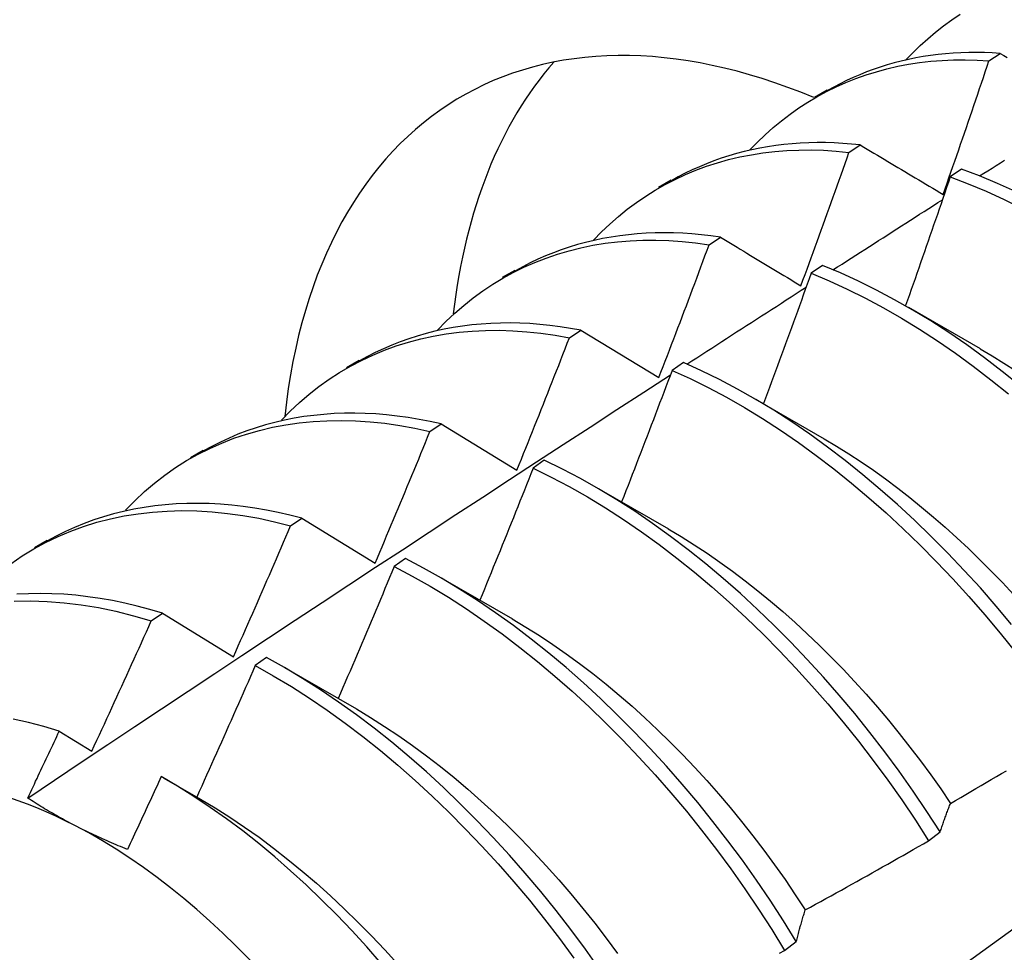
# Model space of a CAD drawing. Header units: inches. Extents: x 3 to 173, y 3 to 113.
# Tile 46 of 59: x 146.137 to 146.356, y 59.807 to 60.015. Entities that reach past the tile are written whole.
import ezdxf

# ---------------------------------------------------------------- set-up
doc = ezdxf.new("R2010")
doc.units = ezdxf.units.IN
doc.header["$LTSCALE"] = 10.4
doc.header["$MEASUREMENT"] = 0
doc.layers.add('Visible Edges(ANSI)', color=7, linetype='Continuous', lineweight=25)
doc.layers.add('Visible Tangent Edges(ANSI)', color=7, linetype='Continuous', lineweight=25)

msp = doc.modelspace()

# ---------------------------------------------------------------- linework, layer by layer
at = {"layer": 'Visible Edges(ANSI)'}
for p, q in [((146.35291, 60.00611), (146.35543, 60.00775)), ((146.31399, 59.998), (146.3168, 59.99962)), ((146.32167, 59.98567), (146.32419, 59.98733)), ((146.34677, 59.98195), (146.34426, 59.98022)), ((146.27919, 59.97791), (146.282, 59.97953)), ((146.29048, 59.96508), (146.293, 59.96675)), ((146.24439, 59.95782), (146.2472, 59.95944)), ((146.31574, 59.96045), (146.31323, 59.95871)), ((146.33497, 59.95114), (146.35098, 59.94192)), ((146.25932, 59.94433), (146.26183, 59.94601)), ((146.26183, 59.94601), (146.27927, 59.93545)), ((146.20959, 59.93773), (146.2124, 59.93935)), ((146.28473, 59.93881), (146.28222, 59.93705)), ((146.30017, 59.93105), (146.31618, 59.92183)), ((146.22819, 59.92343), (146.23071, 59.92513)), ((146.23071, 59.92513), (146.2476, 59.91482)), ((146.17479, 59.91764), (146.1776, 59.91926)), ((146.25372, 59.91702), (146.25122, 59.91526)), ((146.26537, 59.91096), (146.28139, 59.90174)), ((146.1971, 59.90239), (146.19961, 59.90409)), ((146.19961, 59.90409), (146.21597, 59.89406)), ((146.13999, 59.89755), (146.1428, 59.89917)), ((146.22272, 59.8951), (146.22022, 59.89332)), ((146.23057, 59.89087), (146.24659, 59.88165)), ((146.16603, 59.88119), (146.16854, 59.88291)), ((146.16854, 59.88291), (146.18436, 59.87318)), ((146.19173, 59.87303), (146.18922, 59.87124)), ((146.19578, 59.87078), (146.21179, 59.86156)), ((146.14552, 59.85664), (146.15277, 59.85217)), ((146.16883, 59.84617), (146.17699, 59.84147)), ((146.33944, 59.83218), (146.34203, 59.83415)), ((146.30733, 59.80773), (146.30993, 59.80971))]:
    msp.add_line(p, q, dxfattribs=at)
at = {"layer": 'Visible Edges(ANSI)', "flags": 128}
for points in [[(146.33432, 60.00622), (146.33592, 60.00789), (146.33757, 60.0095), (146.33927, 60.01103), (146.34101, 60.0125), (146.3428, 60.01389), (146.34463, 60.01522), (146.34651, 60.01647)], [(146.35543, 60.00775), (146.35365, 60.00786), (146.35188, 60.00793), (146.35012, 60.00796), (146.34838, 60.00795), (146.34665, 60.0079), (146.34493, 60.0078), (146.34323, 60.00767), (146.34154, 60.0075), (146.33987, 60.00728), (146.33822, 60.00703), (146.33658, 60.00674), (146.33496, 60.00641), (146.33335, 60.00604), (146.33176, 60.00563), (146.33019, 60.00518), (146.32864, 60.00469), (146.3271, 60.00417), (146.32559, 60.00361), (146.32409, 60.00301), (146.32261, 60.00237), (146.32115, 60.0017), (146.31971, 60.00099), (146.3183, 60.00024), (146.3169, 59.99945)], [(146.35543, 60.00775), (146.35619, 60.00731), (146.35695, 60.00686)], [(146.29951, 59.98615), (146.30121, 59.98791), (146.30296, 59.9896), (146.30476, 59.99121), (146.30662, 59.99274), (146.30853, 59.9942), (146.31048, 59.99558), (146.31249, 59.99687), (146.31454, 59.99809), (146.31664, 59.99923), (146.31879, 60.00028), (146.32098, 60.00126), (146.32321, 60.00215), (146.32548, 60.00295), (146.32779, 60.00368), (146.33015, 60.00431), (146.33254, 60.00487), (146.33497, 60.00533), (146.33743, 60.00571), (146.33993, 60.006), (146.34246, 60.0062), (146.34503, 60.00631), (146.34763, 60.00634), (146.35025, 60.00627), (146.35291, 60.00611)], [(146.34269, 59.97631), (146.34313, 59.97755), (146.34356, 59.97879), (146.34399, 59.98003), (146.34443, 59.98127), (146.34486, 59.98251), (146.34529, 59.98375), (146.34572, 59.98499), (146.34615, 59.98623), (146.34658, 59.98748), (146.34701, 59.98872), (146.34743, 59.98996), (146.34786, 59.9912), (146.34828, 59.99244), (146.34871, 59.99368), (146.34913, 59.99493), (146.34956, 59.99617), (146.34998, 59.99741), (146.3504, 59.99865), (146.35082, 59.9999), (146.35124, 60.00114), (146.35166, 60.00238), (146.35208, 60.00362), (146.35249, 60.00487), (146.35291, 60.00611)], [(146.2647, 59.96608), (146.26649, 59.96793), (146.26834, 59.9697), (146.27026, 59.97139), (146.27223, 59.97299), (146.27426, 59.9745), (146.27634, 59.97593), (146.27848, 59.97726), (146.28067, 59.97851), (146.28291, 59.97967), (146.2852, 59.98073), (146.28753, 59.9817), (146.28992, 59.98259), (146.29235, 59.98337), (146.29482, 59.98407), (146.29734, 59.98467), (146.2999, 59.98517), (146.30249, 59.98558), (146.30513, 59.98589), (146.3078, 59.9861), (146.31051, 59.98621), (146.31325, 59.98623), (146.31603, 59.98614), (146.31884, 59.98596), (146.32167, 59.98567)], [(146.32419, 59.98733), (146.32224, 59.98753), (146.3203, 59.98768), (146.31837, 59.98779), (146.31646, 59.98785), (146.31457, 59.98786), (146.31269, 59.98782), (146.31082, 59.98774), (146.30898, 59.98761), (146.30715, 59.98743), (146.30534, 59.98721), (146.30354, 59.98694), (146.30177, 59.98662), (146.30001, 59.98626), (146.29828, 59.98586), (146.29656, 59.9854), (146.29487, 59.98491), (146.29319, 59.98437), (146.29154, 59.98378), (146.28991, 59.98316), (146.2883, 59.98248), (146.28671, 59.98177), (146.28515, 59.98101), (146.28361, 59.98021), (146.2821, 59.97936)], [(146.32419, 59.98733), (146.32496, 59.98687), (146.32572, 59.98642), (146.32648, 59.98596), (146.32724, 59.9855), (146.32801, 59.98505), (146.32877, 59.98459), (146.32954, 59.98414), (146.33031, 59.98368), (146.33108, 59.98322), (146.33184, 59.98276), (146.33261, 59.9823), (146.33338, 59.98185), (146.33416, 59.98139), (146.33493, 59.98093), (146.3357, 59.98047), (146.33647, 59.98001), (146.33725, 59.97955), (146.33802, 59.97908), (146.3388, 59.97862), (146.33958, 59.97816), (146.34035, 59.9777), (146.34113, 59.97724), (146.34191, 59.97677), (146.34269, 59.97631)], [(146.31096, 59.95594), (146.31142, 59.95718), (146.31187, 59.95842), (146.31233, 59.95965), (146.31278, 59.96089), (146.31323, 59.96213), (146.31368, 59.96337), (146.31413, 59.9646), (146.31458, 59.96584), (146.31503, 59.96708), (146.31548, 59.96832), (146.31593, 59.96956), (146.31638, 59.9708), (146.31682, 59.97203), (146.31727, 59.97327), (146.31771, 59.97451), (146.31815, 59.97575), (146.3186, 59.97699), (146.31904, 59.97823), (146.31948, 59.97947), (146.31992, 59.98071), (146.32036, 59.98195), (146.3208, 59.98319), (146.32124, 59.98443), (146.32167, 59.98567)], [(146.35082, 59.98042), (146.35175, 59.98101), (146.35267, 59.9816), (146.3536, 59.98219), (146.35452, 59.98277), (146.35545, 59.98336), (146.35637, 59.98395)], [(146.35883, 59.97693), (146.3548, 59.97877), (146.35078, 59.98045), (146.34677, 59.98195)], [(146.34426, 59.98022), (146.34386, 59.97902), (146.34345, 59.97782), (146.34304, 59.97663), (146.34263, 59.97543), (146.34222, 59.97424), (146.34181, 59.97304), (146.3414, 59.97184), (146.34099, 59.97065), (146.34057, 59.96945), (146.34016, 59.96826), (146.33975, 59.96706), (146.33933, 59.96586), (146.33892, 59.96467), (146.3385, 59.96347), (146.33808, 59.96228), (146.33766, 59.96108), (146.33725, 59.95989), (146.33683, 59.95869), (146.33641, 59.9575), (146.33599, 59.9563), (146.33557, 59.95511), (146.33515, 59.95391), (146.33472, 59.95272), (146.3343, 59.95153)], [(146.34426, 59.98022), (146.34827, 59.9787), (146.35229, 59.97702), (146.35632, 59.97516), (146.36036, 59.97315)], [(146.31811, 59.95948), (146.31913, 59.96013), (146.32015, 59.96079), (146.32116, 59.96144), (146.32218, 59.96209), (146.3232, 59.96275), (146.32422, 59.9634), (146.32523, 59.96405), (146.32625, 59.9647), (146.32727, 59.96536), (146.32829, 59.96601), (146.3293, 59.96666), (146.33032, 59.96731), (146.33134, 59.96796), (146.33235, 59.96862), (146.33337, 59.96927), (146.33439, 59.96992), (146.33541, 59.97057), (146.33642, 59.97122), (146.33744, 59.97187), (146.33846, 59.97252), (146.33948, 59.97317), (146.3405, 59.97382), (146.34151, 59.97447), (146.34253, 59.97512)], [(146.22989, 59.946), (146.23177, 59.94796), (146.23373, 59.94981), (146.23575, 59.95157), (146.23784, 59.95324), (146.23999, 59.9548), (146.2422, 59.95627), (146.24447, 59.95764), (146.2468, 59.95891), (146.24918, 59.96008), (146.25162, 59.96115), (146.25411, 59.96212), (146.25665, 59.96299), (146.25923, 59.96375), (146.26187, 59.96441), (146.26455, 59.96496), (146.26728, 59.9654), (146.27005, 59.96575), (146.27286, 59.96598), (146.27571, 59.9661), (146.27859, 59.96612), (146.28151, 59.96602), (146.28447, 59.96582), (146.28746, 59.9655), (146.29048, 59.96508)], [(146.293, 59.96675), (146.29087, 59.96705), (146.28876, 59.9673), (146.28666, 59.9675), (146.28458, 59.96764), (146.28252, 59.96772), (146.28047, 59.96775), (146.27845, 59.96773), (146.27644, 59.96765), (146.27445, 59.96752), (146.27248, 59.96733), (146.27053, 59.96709), (146.2686, 59.9668), (146.26669, 59.96645), (146.26481, 59.96606), (146.26294, 59.96561), (146.2611, 59.96511), (146.25929, 59.96456), (146.2575, 59.96395), (146.25573, 59.9633), (146.25399, 59.96259), (146.25227, 59.96184), (146.25059, 59.96103), (146.24893, 59.96018), (146.24729, 59.95927)], [(146.293, 59.96675), (146.29373, 59.9663), (146.29447, 59.96585), (146.29522, 59.96541), (146.29596, 59.96496), (146.2967, 59.96451), (146.29744, 59.96407), (146.29819, 59.96362), (146.29893, 59.96317), (146.29968, 59.96272), (146.30042, 59.96227), (146.30117, 59.96182), (146.30192, 59.96137), (146.30267, 59.96092), (146.30342, 59.96047), (146.30417, 59.96002), (146.30492, 59.95957), (146.30567, 59.95912), (146.30643, 59.95867), (146.30718, 59.95821), (146.30793, 59.95776), (146.30869, 59.95731), (146.30945, 59.95685), (146.3102, 59.9564), (146.31096, 59.95594)], [(146.27927, 59.93545), (146.27974, 59.93668), (146.28022, 59.93791), (146.28069, 59.93914), (146.28117, 59.94038), (146.28164, 59.94161), (146.28211, 59.94284), (146.28258, 59.94408), (146.28306, 59.94531), (146.28353, 59.94654), (146.284, 59.94778), (146.28446, 59.94901), (146.28493, 59.95025), (146.2854, 59.95148), (146.28586, 59.95272), (146.28633, 59.95395), (146.28679, 59.95519), (146.28726, 59.95642), (146.28772, 59.95766), (146.28818, 59.95889), (146.28864, 59.96013), (146.2891, 59.96137), (146.28956, 59.9626), (146.29002, 59.96384), (146.29048, 59.96508)], [(146.35978, 59.9337), (146.35586, 59.93685), (146.35191, 59.93986), (146.34794, 59.94274), (146.34394, 59.94548), (146.33993, 59.94808), (146.3359, 59.95053), (146.33187, 59.95283), (146.32783, 59.95498), (146.32379, 59.95697), (146.31976, 59.95879), (146.31574, 59.96045)], [(146.31323, 59.95871), (146.3128, 59.9575), (146.31237, 59.95628), (146.31193, 59.95507), (146.31149, 59.95386), (146.31106, 59.95265), (146.31062, 59.95144), (146.31018, 59.95022), (146.30974, 59.94901), (146.3093, 59.9478), (146.30886, 59.94659), (146.30842, 59.94538), (146.30798, 59.94417), (146.30753, 59.94296), (146.30709, 59.94175), (146.30664, 59.94053), (146.3062, 59.93932), (146.30575, 59.93811), (146.30531, 59.9369), (146.30486, 59.93569), (146.30441, 59.93448), (146.30396, 59.93327), (146.30351, 59.93207), (146.30306, 59.93086), (146.30261, 59.92965)], [(146.31323, 59.95871), (146.31726, 59.95704), (146.32129, 59.9552), (146.32533, 59.9532), (146.32936, 59.95104), (146.3334, 59.94873), (146.33742, 59.94627), (146.34144, 59.94366), (146.34543, 59.9409), (146.3494, 59.93801), (146.35335, 59.93499), (146.35727, 59.93184)], [(146.28551, 59.93846), (146.28662, 59.93917), (146.28773, 59.93989), (146.28884, 59.94061), (146.28995, 59.94133), (146.29106, 59.94204), (146.29217, 59.94276), (146.29328, 59.94348), (146.29439, 59.94419), (146.2955, 59.94491), (146.29661, 59.94563), (146.29772, 59.94634), (146.29882, 59.94706), (146.29993, 59.94778), (146.30104, 59.94849), (146.30215, 59.94921), (146.30326, 59.94992), (146.30437, 59.95064), (146.30548, 59.95135), (146.30659, 59.95207), (146.3077, 59.95278), (146.30881, 59.9535), (146.30992, 59.95421), (146.31103, 59.95493), (146.31214, 59.95564)], [(146.26183, 59.94601), (146.25953, 59.94643), (146.25725, 59.94679), (146.25498, 59.94709), (146.25273, 59.94732), (146.2505, 59.94749), (146.24829, 59.94759), (146.24609, 59.94764), (146.24392, 59.94762), (146.24177, 59.94754), (146.23964, 59.9474), (146.23753, 59.9472), (146.23544, 59.94694), (146.23338, 59.94662), (146.23134, 59.94624), (146.22933, 59.94579), (146.22735, 59.94529), (146.22539, 59.94473), (146.22346, 59.94412), (146.22155, 59.94344), (146.21968, 59.9427), (146.21783, 59.94191), (146.21602, 59.94106), (146.21424, 59.94015), (146.21249, 59.93919)], [(146.19507, 59.92593), (146.19706, 59.92798), (146.19912, 59.92992), (146.20125, 59.93175), (146.20345, 59.93348), (146.20573, 59.9351), (146.20806, 59.93661), (146.21047, 59.93801), (146.21294, 59.9393), (146.21546, 59.94048), (146.21805, 59.94155), (146.22069, 59.94251), (146.22339, 59.94335), (146.22614, 59.94408), (146.22894, 59.94469), (146.23179, 59.94519), (146.23469, 59.94557), (146.23763, 59.94584), (146.24062, 59.94598), (146.24364, 59.94601), (146.24671, 59.94592), (146.24981, 59.9457), (146.25295, 59.94537), (146.25612, 59.94491), (146.25932, 59.94433)], [(146.2476, 59.91482), (146.2481, 59.91605), (146.2486, 59.91727), (146.24909, 59.9185), (146.24959, 59.91973), (146.25008, 59.92096), (146.25058, 59.92219), (146.25107, 59.92341), (146.25156, 59.92464), (146.25205, 59.92587), (146.25254, 59.9271), (146.25303, 59.92833), (146.25352, 59.92956), (146.25401, 59.93079), (146.2545, 59.93202), (146.25498, 59.93325), (146.25547, 59.93448), (146.25595, 59.93571), (146.25643, 59.93694), (146.25692, 59.93817), (146.2574, 59.9394), (146.25788, 59.94063), (146.25836, 59.94187), (146.25884, 59.9431), (146.25932, 59.94433)], [(146.35097, 59.94188), (146.35359, 59.94033), (146.35619, 59.9387), (146.3588, 59.93701)], [(146.35797, 59.88039), (146.35452, 59.88451), (146.35099, 59.88854), (146.3474, 59.89247), (146.34375, 59.89631), (146.34005, 59.90003), (146.33629, 59.90365), (146.33249, 59.90716), (146.32864, 59.91054), (146.32475, 59.91381), (146.32083, 59.91695), (146.31688, 59.91996), (146.31291, 59.92283), (146.30891, 59.92557), (146.30489, 59.92816), (146.30087, 59.9306), (146.29683, 59.93289), (146.2928, 59.93503), (146.28876, 59.937), (146.28473, 59.93881)], [(146.13848, 59.84171), (146.14445, 59.8457), (146.15041, 59.84968), (146.15638, 59.85365), (146.16235, 59.85762), (146.16832, 59.86159), (146.17428, 59.86555), (146.18025, 59.86951), (146.18622, 59.87346), (146.19219, 59.87741), (146.19817, 59.88135), (146.20414, 59.88529), (146.21011, 59.88923), (146.21609, 59.89316), (146.22206, 59.89708), (146.22804, 59.90101), (146.23401, 59.90492), (146.23999, 59.90883), (146.24597, 59.91274), (146.25195, 59.91665), (146.25793, 59.92054), (146.26391, 59.92444), (146.2699, 59.92833), (146.27588, 59.93221), (146.28187, 59.93609)], [(146.28222, 59.93705), (146.28176, 59.93583), (146.2813, 59.93461), (146.28084, 59.93339), (146.28037, 59.93216), (146.27991, 59.93094), (146.27944, 59.92972), (146.27898, 59.9285), (146.27851, 59.92727), (146.27805, 59.92605), (146.27758, 59.92483), (146.27711, 59.92361), (146.27664, 59.92239), (146.27617, 59.92117), (146.2757, 59.91995), (146.27523, 59.91872), (146.27476, 59.9175), (146.27428, 59.91628), (146.27381, 59.91506), (146.27334, 59.91384), (146.27286, 59.91262), (146.27239, 59.9114), (146.27191, 59.91019), (146.27143, 59.90897), (146.27095, 59.90775)], [(146.28222, 59.93705), (146.28625, 59.93523), (146.29029, 59.93325), (146.29433, 59.9311), (146.29836, 59.9288), (146.30239, 59.92634), (146.3064, 59.92374), (146.3104, 59.921), (146.31437, 59.91811), (146.31832, 59.91509), (146.32224, 59.91194), (146.32612, 59.90867), (146.32997, 59.90527), (146.33377, 59.90176), (146.33752, 59.89813), (146.34122, 59.89439), (146.34487, 59.89055), (146.34845, 59.88661), (146.35197, 59.88258), (146.35542, 59.87845), (146.3588, 59.87423)], [(146.23071, 59.92513), (146.22823, 59.92568), (146.22578, 59.92615), (146.22334, 59.92656), (146.22091, 59.92689), (146.21851, 59.92716), (146.21613, 59.92735), (146.21377, 59.92747), (146.21143, 59.92752), (146.20911, 59.92751), (146.20681, 59.92742), (146.20454, 59.92726), (146.2023, 59.92704), (146.20008, 59.92675), (146.19789, 59.92639), (146.19573, 59.92596), (146.19359, 59.92546), (146.19149, 59.9249), (146.18942, 59.92427), (146.18738, 59.92357), (146.18537, 59.92281), (146.18339, 59.92198), (146.18145, 59.92109), (146.17955, 59.92013), (146.17768, 59.91911)], [(146.16026, 59.90586), (146.16234, 59.908), (146.16451, 59.91003), (146.16675, 59.91193), (146.16907, 59.91372), (146.17146, 59.91539), (146.17393, 59.91694), (146.17647, 59.91837), (146.17908, 59.91968), (146.18176, 59.92086), (146.18449, 59.92193), (146.18729, 59.92286), (146.19015, 59.92368), (146.19307, 59.92437), (146.19604, 59.92493), (146.19906, 59.92536), (146.20213, 59.92567), (146.20524, 59.92585), (146.20841, 59.9259), (146.21161, 59.92582), (146.21486, 59.92561), (146.21814, 59.92526), (146.22146, 59.92479), (146.22481, 59.92418), (146.22819, 59.92343)], [(146.21597, 59.89406), (146.21649, 59.89529), (146.217, 59.89651), (146.21752, 59.89773), (146.21804, 59.89895), (146.21855, 59.90017), (146.21907, 59.90139), (146.21958, 59.90262), (146.2201, 59.90384), (146.22061, 59.90506), (146.22112, 59.90628), (146.22163, 59.90751), (146.22214, 59.90873), (146.22265, 59.90995), (146.22316, 59.91118), (146.22367, 59.9124), (146.22417, 59.91363), (146.22468, 59.91485), (146.22518, 59.91608), (146.22569, 59.9173), (146.22619, 59.91853), (146.22669, 59.91975), (146.22719, 59.92098), (146.22769, 59.92221), (146.22819, 59.92343)], [(146.31617, 59.9218), (146.31892, 59.92017), (146.32167, 59.91845), (146.3244, 59.91666), (146.32713, 59.91479), (146.32984, 59.91285), (146.33254, 59.91083), (146.33523, 59.90874), (146.33789, 59.90659), (146.34054, 59.90437), (146.34317, 59.90208), (146.34577, 59.89973), (146.34835, 59.89732), (146.3509, 59.89485), (146.35342, 59.89232), (146.35592, 59.88973), (146.35838, 59.88709)], [(146.34203, 59.83415), (146.33908, 59.83873), (146.33603, 59.84324), (146.33288, 59.84768), (146.32966, 59.85204), (146.32635, 59.85633), (146.32296, 59.86053), (146.3195, 59.86465), (146.31598, 59.86868), (146.31238, 59.87261), (146.30873, 59.87643), (146.30502, 59.88016), (146.30126, 59.88377), (146.29746, 59.88728), (146.29361, 59.89066), (146.28972, 59.89392), (146.2858, 59.89705), (146.28185, 59.90006), (146.27787, 59.90292), (146.27388, 59.90565), (146.26986, 59.90823), (146.26583, 59.91066), (146.2618, 59.91294), (146.25776, 59.91507), (146.25372, 59.91702)], [(146.25122, 59.91526), (146.25073, 59.91403), (146.25024, 59.9128), (146.24975, 59.91157), (146.24927, 59.91034), (146.24878, 59.90912), (146.24829, 59.90789), (146.2478, 59.90666), (146.2473, 59.90543), (146.24681, 59.90421), (146.24632, 59.90298), (146.24582, 59.90175), (146.24533, 59.90053), (146.24483, 59.8993), (146.24434, 59.89808), (146.24384, 59.89685), (146.24334, 59.89562), (146.24284, 59.8944), (146.24234, 59.89317), (146.24184, 59.89195), (146.24134, 59.89072), (146.24084, 59.8895), (146.24034, 59.88828), (146.23983, 59.88705), (146.23933, 59.88583)], [(146.25122, 59.91526), (146.25525, 59.91329), (146.25929, 59.91115), (146.26333, 59.90886), (146.26736, 59.90642), (146.27137, 59.90383), (146.27536, 59.90109), (146.27934, 59.89821), (146.28329, 59.8952), (146.28721, 59.89205), (146.29109, 59.88878), (146.29494, 59.88539), (146.29874, 59.88188), (146.3025, 59.87826), (146.3062, 59.87452), (146.30985, 59.87069), (146.31343, 59.86675), (146.31696, 59.86272), (146.32041, 59.85859), (146.32379, 59.85438), (146.32709, 59.85009), (146.33031, 59.84572), (146.33345, 59.84127), (146.33649, 59.83676), (146.33944, 59.83218)], [(146.19961, 59.90409), (146.19696, 59.90478), (146.19433, 59.90539), (146.19172, 59.90592), (146.18912, 59.90636), (146.18655, 59.90673), (146.184, 59.90702), (146.18146, 59.90723), (146.17895, 59.90736), (146.17647, 59.90741), (146.17401, 59.90739), (146.17158, 59.90728), (146.16917, 59.9071), (146.1668, 59.90685), (146.16445, 59.90651), (146.16213, 59.9061), (146.15985, 59.90562), (146.1576, 59.90506), (146.15538, 59.90442), (146.1532, 59.90371), (146.15106, 59.90292), (146.14895, 59.90206), (146.14689, 59.90112), (146.14486, 59.90011), (146.14287, 59.89903)], [(146.13469, 59.89396), (146.13721, 59.89568), (146.13981, 59.89726), (146.14248, 59.89872), (146.14524, 59.90004), (146.14806, 59.90122), (146.15095, 59.90227), (146.15391, 59.90319), (146.15693, 59.90397), (146.16001, 59.90461), (146.16315, 59.90511), (146.16634, 59.90548), (146.16959, 59.9057), (146.17288, 59.90579), (146.17622, 59.90573), (146.17961, 59.90553), (146.18304, 59.90519), (146.1865, 59.90471), (146.19, 59.90408), (146.19353, 59.90331), (146.1971, 59.90239)], [(146.23821, 59.72564), (146.24959, 59.73384), (146.26096, 59.74204), (146.27232, 59.75024), (146.28367, 59.75844), (146.29501, 59.76664), (146.30634, 59.77483), (146.31766, 59.78303), (146.32897, 59.79122), (146.34027, 59.79942), (146.35155, 59.80761), (146.36283, 59.8158), (146.3741, 59.82399), (146.38536, 59.83218), (146.39661, 59.84036), (146.40785, 59.84854), (146.41908, 59.85672), (146.4303, 59.8649), (146.44152, 59.87308), (146.45272, 59.88125), (146.46391, 59.88942), (146.4751, 59.89758), (146.48627, 59.90574)], [(146.18436, 59.87318), (146.1849, 59.87439), (146.18544, 59.87561), (146.18598, 59.87682), (146.18652, 59.87804), (146.18705, 59.87925), (146.18759, 59.88047), (146.18812, 59.88168), (146.18866, 59.8829), (146.18919, 59.88411), (146.18973, 59.88533), (146.19026, 59.88655), (146.19079, 59.88776), (146.19132, 59.88898), (146.19185, 59.8902), (146.19238, 59.89141), (146.19291, 59.89263), (146.19343, 59.89385), (146.19396, 59.89507), (146.19448, 59.89629), (146.19501, 59.89751), (146.19553, 59.89873), (146.19605, 59.89995), (146.19658, 59.90117), (146.1971, 59.90239)], [(146.28138, 59.90172), (146.28426, 59.90001), (146.28714, 59.8982), (146.29001, 59.89631), (146.29287, 59.89433), (146.29571, 59.89227), (146.29854, 59.89014), (146.30135, 59.88792), (146.30414, 59.88563), (146.30691, 59.88327), (146.30966, 59.88084), (146.31238, 59.87833), (146.31506, 59.87577), (146.31772, 59.87313), (146.32035, 59.87044), (146.32294, 59.86768), (146.32549, 59.86486), (146.32801, 59.86199), (146.33048, 59.85907), (146.33291, 59.85609), (146.33529, 59.85307), (146.33763, 59.85), (146.33992, 59.84688), (146.34215, 59.84372), (146.34433, 59.84051)], [(146.30993, 59.80971), (146.30706, 59.81433), (146.3041, 59.8189), (146.30104, 59.8234), (146.29789, 59.82783), (146.29466, 59.83219), (146.29134, 59.83648), (146.28795, 59.84068), (146.28449, 59.84479), (146.28096, 59.84881), (146.27736, 59.85274), (146.27371, 59.85657), (146.27, 59.86029), (146.26624, 59.8639), (146.26243, 59.8674), (146.25858, 59.87078), (146.25469, 59.87403), (146.25077, 59.87716), (146.24682, 59.88016), (146.24284, 59.88301), (146.23884, 59.88573), (146.23483, 59.8883), (146.2308, 59.89073), (146.22676, 59.89299), (146.22272, 59.8951)], [(146.22022, 59.89332), (146.21971, 59.89209), (146.2192, 59.89086), (146.21868, 59.88963), (146.21817, 59.8884), (146.21766, 59.88718), (146.21714, 59.88595), (146.21663, 59.88472), (146.21611, 59.88349), (146.21559, 59.88227), (146.21507, 59.88104), (146.21455, 59.87981), (146.21404, 59.87859), (146.21351, 59.87736), (146.21299, 59.87614), (146.21247, 59.87491), (146.21195, 59.87368), (146.21143, 59.87246), (146.2109, 59.87123), (146.21038, 59.87001), (146.20985, 59.86879), (146.20932, 59.86756), (146.2088, 59.86634), (146.20827, 59.86511), (146.20774, 59.86389)], [(146.22022, 59.89332), (146.22426, 59.8912), (146.22829, 59.88892), (146.23232, 59.88649), (146.23634, 59.88391), (146.24033, 59.88118), (146.24431, 59.87831), (146.24826, 59.8753), (146.25218, 59.87217), (146.25606, 59.8689), (146.25991, 59.86551), (146.26371, 59.86201), (146.26747, 59.85839), (146.27118, 59.85466), (146.27483, 59.85082), (146.27842, 59.84689), (146.28194, 59.84286), (146.2854, 59.83874), (146.28878, 59.83453), (146.29209, 59.83024), (146.29532, 59.82588), (146.29846, 59.82144), (146.30151, 59.81693), (146.30447, 59.81236), (146.30733, 59.80773)], [(146.16854, 59.88291), (146.16572, 59.88375), (146.16291, 59.8845), (146.16013, 59.88516), (146.15736, 59.88573), (146.15461, 59.88621), (146.15189, 59.8866), (146.14918, 59.88691), (146.1465, 59.88713), (146.14385, 59.88726), (146.14122, 59.8873), (146.13863, 59.88726), (146.13606, 59.88713)], [(146.13546, 59.88562), (146.13911, 59.88567), (146.14282, 59.88555), (146.14658, 59.88526), (146.15039, 59.8848), (146.15424, 59.88416), (146.15814, 59.88334), (146.16207, 59.88236), (146.16603, 59.88119)], [(146.15277, 59.85217), (146.15333, 59.85337), (146.15389, 59.85458), (146.15446, 59.85579), (146.15501, 59.85699), (146.15557, 59.8582), (146.15613, 59.85941), (146.15669, 59.86061), (146.15724, 59.86182), (146.1578, 59.86303), (146.15835, 59.86424), (146.15891, 59.86545), (146.15946, 59.86666), (146.16001, 59.86787), (146.16056, 59.86908), (146.16111, 59.87029), (146.16166, 59.8715), (146.16221, 59.87271), (146.16276, 59.87392), (146.16331, 59.87513), (146.16385, 59.87634), (146.1644, 59.87755), (146.16494, 59.87877), (146.16548, 59.87998), (146.16603, 59.88119)], [(146.24658, 59.88164), (146.2496, 59.87984), (146.25262, 59.87795), (146.25562, 59.87595), (146.25861, 59.87387), (146.26159, 59.8717), (146.26454, 59.86944), (146.26748, 59.86709), (146.27039, 59.86467), (146.27328, 59.86216), (146.27614, 59.85958), (146.27897, 59.85692), (146.28177, 59.85419), (146.28453, 59.85139), (146.28726, 59.84853), (146.28994, 59.8456), (146.29259, 59.84261), (146.29519, 59.83956), (146.29774, 59.83645), (146.30024, 59.83329), (146.30269, 59.83007), (146.30509, 59.82681), (146.30743, 59.8235), (146.30971, 59.82015), (146.31193, 59.81676)], [(146.26605, 59.80356), (146.26289, 59.80799), (146.25965, 59.81235), (146.25634, 59.81663), (146.25294, 59.82083), (146.24948, 59.82494), (146.24594, 59.82896), (146.24234, 59.83288), (146.23869, 59.8367), (146.23498, 59.84042), (146.23121, 59.84403), (146.22741, 59.84752), (146.22355, 59.85089), (146.21967, 59.85415), (146.21574, 59.85727), (146.21179, 59.86025), (146.20781, 59.8631), (146.20381, 59.86581), (146.19979, 59.86837), (146.19576, 59.87078), (146.19173, 59.87303)], [(146.18922, 59.87124), (146.18869, 59.87002), (146.18815, 59.86879), (146.18762, 59.86757), (146.18708, 59.86635), (146.18654, 59.86512), (146.18601, 59.8639), (146.18547, 59.86268), (146.18493, 59.86145), (146.18439, 59.86023), (146.18384, 59.85901), (146.1833, 59.85779), (146.18276, 59.85657), (146.18222, 59.85535), (146.18167, 59.85413), (146.18113, 59.85291), (146.18058, 59.85168), (146.18003, 59.85046), (146.17949, 59.84925), (146.17894, 59.84803), (146.17839, 59.84681), (146.17784, 59.84559), (146.17729, 59.84437), (146.17674, 59.84315), (146.17618, 59.84193)], [(146.18922, 59.87124), (146.19326, 59.86898), (146.19729, 59.86656), (146.2013, 59.86399), (146.2053, 59.86127), (146.20928, 59.85841), (146.21323, 59.85541), (146.21715, 59.85228), (146.22104, 59.84902), (146.22489, 59.84564), (146.22869, 59.84213), (146.23245, 59.83852), (146.23616, 59.83479), (146.23981, 59.83096), (146.2434, 59.82703), (146.24693, 59.823), (146.25039, 59.81889), (146.25378, 59.81468), (146.25709, 59.8104), (146.26032, 59.80603)], [(146.21179, 59.86156), (146.21495, 59.85968), (146.21809, 59.85769), (146.22123, 59.8556), (146.22435, 59.85341), (146.22746, 59.85112), (146.23054, 59.84873), (146.2336, 59.84626), (146.23664, 59.84369), (146.23964, 59.84104), (146.24262, 59.8383), (146.24556, 59.83549), (146.24846, 59.8326), (146.25133, 59.82963), (146.25415, 59.82659), (146.25693, 59.82349), (146.25966, 59.82032), (146.26234, 59.81708), (146.26497, 59.81379), (146.26754, 59.81044), (146.27005, 59.80704)], [(146.14552, 59.85664), (146.14206, 59.85768), (146.13863, 59.85856), (146.13524, 59.85931)], [(146.13848, 59.84171), (146.13878, 59.84233), (146.13907, 59.84295), (146.13937, 59.84357), (146.13966, 59.8442), (146.13996, 59.84482), (146.14025, 59.84544), (146.14055, 59.84606), (146.14084, 59.84668), (146.14114, 59.8473), (146.14143, 59.84792), (146.14172, 59.84855), (146.14202, 59.84917), (146.14231, 59.84979), (146.1426, 59.85041), (146.1429, 59.85103), (146.14319, 59.85166), (146.14348, 59.85228), (146.14377, 59.8529), (146.14406, 59.85352), (146.14436, 59.85415), (146.14465, 59.85477), (146.14494, 59.85539), (146.14523, 59.85602), (146.14552, 59.85664)], [(146.34433, 59.84051), (146.34547, 59.84117), (146.3466, 59.84183), (146.34774, 59.84249), (146.34888, 59.84315), (146.35001, 59.84381), (146.35115, 59.84448), (146.35228, 59.84514), (146.35342, 59.8458), (146.35455, 59.84647), (146.35568, 59.84714), (146.35681, 59.8478)], [(146.16826, 59.84649), (146.16795, 59.84582), (146.16763, 59.84514), (146.16732, 59.84446), (146.16701, 59.84378), (146.1667, 59.8431), (146.16639, 59.84243), (146.16607, 59.84175), (146.16576, 59.84107), (146.16545, 59.8404), (146.16514, 59.83972), (146.16482, 59.83904), (146.16451, 59.83836), (146.16419, 59.83769), (146.16388, 59.83701), (146.16357, 59.83633), (146.16325, 59.83566), (146.16294, 59.83498), (146.16262, 59.8343), (146.1623, 59.83363), (146.16199, 59.83295), (146.16167, 59.83228), (146.16136, 59.8316), (146.16104, 59.83092), (146.16072, 59.83025)], [(146.21733, 59.80484), (146.21409, 59.80853), (146.21079, 59.81213), (146.20745, 59.81563), (146.20405, 59.81903), (146.2006, 59.82232), (146.19712, 59.8255), (146.19359, 59.82857), (146.19002, 59.83153), (146.18643, 59.83436), (146.18282, 59.83705), (146.1792, 59.83962), (146.17556, 59.84205), (146.17191, 59.84434), (146.16826, 59.84649)], [(146.14899, 59.83556), (146.14853, 59.83581), (146.14806, 59.83605), (146.1476, 59.83629), (146.14714, 59.83654), (146.14669, 59.83679), (146.14623, 59.83704), (146.14578, 59.83729), (146.14533, 59.83754), (146.14489, 59.83779), (146.14444, 59.83804), (146.144, 59.8383), (146.14356, 59.83855), (146.14313, 59.83881), (146.14269, 59.83907), (146.14226, 59.83932), (146.14183, 59.83959), (146.14141, 59.83985), (146.14098, 59.84011), (146.14056, 59.84037), (146.14014, 59.84064), (146.13972, 59.84091), (146.13931, 59.84117), (146.13889, 59.84144), (146.13848, 59.84171)], [(146.17699, 59.84147), (146.18028, 59.83951), (146.18357, 59.83743), (146.18684, 59.83524), (146.19009, 59.83294), (146.19333, 59.83053), (146.19654, 59.82802), (146.19972, 59.82541), (146.20288, 59.82271), (146.206, 59.81991), (146.20909, 59.81702), (146.21214, 59.81404), (146.21515, 59.81098), (146.21811, 59.80785), (146.22103, 59.80463)], [(146.34203, 59.83415), (146.34212, 59.83443), (146.34222, 59.83471), (146.34231, 59.83498), (146.3424, 59.83526), (146.34249, 59.83553), (146.34258, 59.8358), (146.34268, 59.83607), (146.34277, 59.83634), (146.34287, 59.83661), (146.34296, 59.83688), (146.34306, 59.83715), (146.34315, 59.83741), (146.34325, 59.83768), (146.34334, 59.83794), (146.34344, 59.8382), (146.34354, 59.83847), (146.34363, 59.83873), (146.34373, 59.83898), (146.34383, 59.83924), (146.34393, 59.8395), (146.34403, 59.83975), (146.34413, 59.84001), (146.34423, 59.84026), (146.34433, 59.84051)], [(146.16072, 59.83025), (146.16021, 59.83045), (146.1597, 59.83066), (146.15919, 59.83087), (146.15868, 59.83108), (146.15818, 59.83129), (146.15767, 59.8315), (146.15717, 59.83171), (146.15667, 59.83193), (146.15618, 59.83214), (146.15568, 59.83236), (146.15519, 59.83258), (146.1547, 59.8328), (146.15421, 59.83302), (146.15373, 59.83325), (146.15325, 59.83347), (146.15277, 59.8337), (146.15229, 59.83393), (146.15181, 59.83416), (146.15134, 59.83439), (146.15086, 59.83462), (146.15039, 59.83485), (146.14992, 59.83509), (146.14946, 59.83533), (146.14899, 59.83556)], [(146.31193, 59.81676), (146.31308, 59.81739), (146.31423, 59.81802), (146.31539, 59.81865), (146.31654, 59.81929), (146.31769, 59.81992), (146.31884, 59.82056), (146.31999, 59.82119), (146.32114, 59.82183), (146.32229, 59.82247), (146.32343, 59.82311), (146.32458, 59.82375), (146.32573, 59.82439), (146.32687, 59.82504), (146.32802, 59.82568), (146.32916, 59.82633), (146.33031, 59.82697), (146.33145, 59.82762), (146.3326, 59.82827), (146.33374, 59.82892), (146.33488, 59.82957), (146.33602, 59.83022), (146.33716, 59.83087), (146.3383, 59.83152), (146.33944, 59.83218)], [(146.30993, 59.80971), (146.31001, 59.81001), (146.31009, 59.81032), (146.31017, 59.81062), (146.31025, 59.81093), (146.31033, 59.81123), (146.31041, 59.81153), (146.31049, 59.81183), (146.31057, 59.81213), (146.31065, 59.81243), (146.31073, 59.81272), (146.31082, 59.81302), (146.3109, 59.81331), (146.31098, 59.81361), (146.31107, 59.8139), (146.31115, 59.81419), (146.31124, 59.81448), (146.31132, 59.81477), (146.31141, 59.81505), (146.31149, 59.81534), (146.31158, 59.81563), (146.31167, 59.81591), (146.31175, 59.81619), (146.31184, 59.81648), (146.31193, 59.81676)], [(146.30617, 59.8071), (146.30733, 59.80773)]]:
    msp.add_lwpolyline(points, dxfattribs=at)
at = {"layer": 'Visible Edges(ANSI)'}
for centre, major_axis, start_param, end_param in [((146.33276, 59.82927), (-0.0975, 0.16887), 5.635521, 6.95234), ((146.37023, 59.85091), (-0.0975, 0.16887), 0.193391, 0.660754), ((146.15389, 59.726), (-0.06545, 0.11337), 5.550735, 6.283185), ((146.15389, 59.726), (0.06545, -0.11337), 1.361945, 2.409143)]:
    msp.add_ellipse(centre, major_axis=major_axis, ratio=0.57735, start_param=start_param, end_param=end_param, dxfattribs=at)
at = {"layer": 'Visible Tangent Edges(ANSI)'}
msp.add_ellipse((146.12049, 59.70671), major_axis=(0.06545, -0.11337), ratio=0.57735, start_param=0, end_param=3.141593, dxfattribs=at)

doc.saveas('drawing.dxf')
